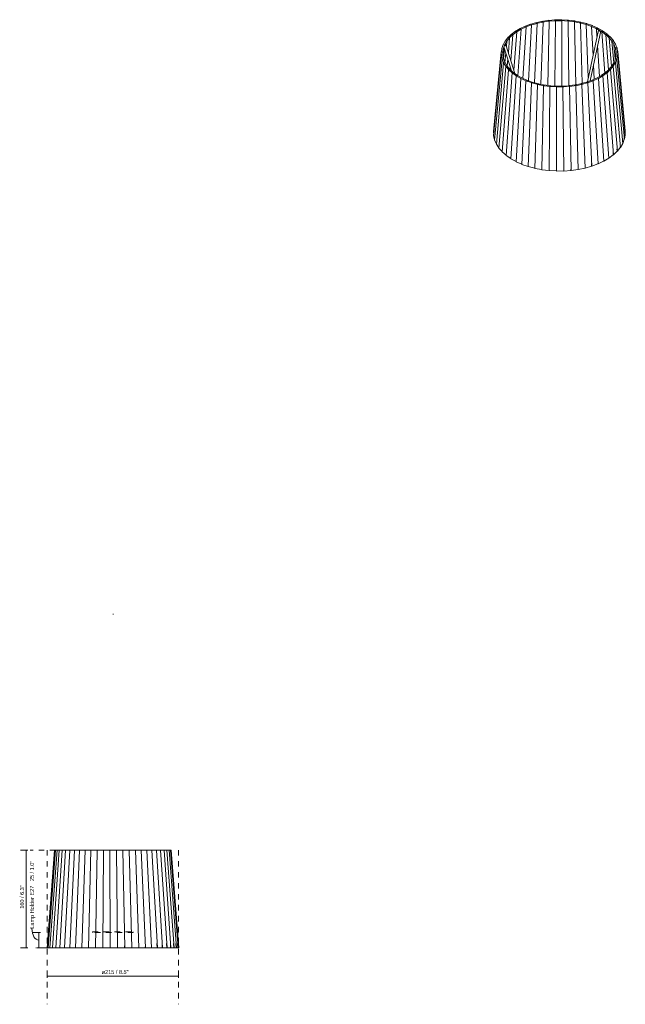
# Model space of a CAD drawing. Header units: millimetres. Extents: x -6744 to -5752, y -92 to 6717.
# Tile 1 of 2: x -6744 to -5752, y -92 to 1521. Entities that reach past the tile are written whole.
import ezdxf

# ---------------------------------------------------------------- set-up
doc = ezdxf.new("R2010")
doc.units = ezdxf.units.MM
doc.linetypes.add('Dash', pattern=[18, 9, -9])
doc.layers.add('A-ANNO-DIMS', color=7, linetype='Dash', lineweight=9, true_color=0xd2d2d2)
doc.layers.add('A-ANNO-DIMS-3', color=7, linetype='Continuous', lineweight=9)
doc.layers.add('E-LITE-EQPM', color=7, linetype='Continuous', lineweight=20)
doc.styles.add('Arial Narrow', font='ARIALN.TTF', dxfattribs={"height": 6.6})
doc.dimstyles.new('FARO_-_2_2mm_Arial_Narrow_mm_Inch_Left', dxfattribs={"dimscale": 304.8, "dimtxt": 6.754644, "dimasz": 0, "dimexe": 0.029528, "dimexo": 0.0625, "dimgap": 0.004921, "dimtad": 1, "dimdec": 0, "dimzin": 0, "dimdsep": 46, "dimtxsty": 'Arial Narrow', "dimblk1": 'NONE', "dimblk2": 'NONE', "dimsah": 1, "dimcen": 0.09, "dimadec": 0, "dimazin": 0, "dimtfac": 1, "dimtdec": 4, "dimtix": 1, "dimtmove": 0, "dimatfit": 3, "dimfxl": 0.009843, "dimfxlon": 1, "dimtvp": 1, "dimtolj": 1, "dimtzin": 0, "dimarcsym": 2})
doc.dimstyles.new('FARO_-_2_2mm_Arial_Narrow_mm_Inch_Left_1', dxfattribs={"dimscale": 304.8, "dimtxt": 6.754644, "dimasz": 0, "dimexe": 0.029528, "dimexo": 0.0625, "dimgap": 0.004921, "dimtad": 1, "dimdec": 0, "dimzin": 0, "dimdsep": 46, "dimtxsty": 'Arial Narrow', "dimblk1": 'NONE', "dimblk2": 'NONE', "dimsah": 1, "dimcen": 0.09, "dimadec": 0, "dimazin": 0, "dimtfac": 1, "dimtdec": 4, "dimtix": 1, "dimtmove": 1, "dimatfit": 3, "dimfxl": 0.009843, "dimfxlon": 1, "dimtvp": 1, "dimtolj": 1, "dimtzin": 0, "dimarcsym": 2})

# ---------------------------------------------------------------- blocks, each defined once
blk = doc.blocks.new('2P0615 - 2P0615 Beige ribbon textile shade-457133-Alzado_PDF')
at = {"layer": 'E-LITE-EQPM'}
for p, q in [((-6687.2, 160.5), (-6699.7, 0.5)), ((-6687.1, 160.5), (-6699.5, 0.5)), ((-6685.8, 160.5), (-6697.9, 0.5)), ((-6683.3, 160.5), (-6695, 0.5)), ((-6679.7, 160.5), (-6690.8, 0.5)), ((-6687.2, 160.5), (-6687.1, 160.5)), ((-6687.1, 160.5), (-6685.8, 160.5)), ((-6686.1, 160.5), (-6686.4, 160.5)), ((-6685.9, 160.5), (-6686.1, 160.5)), ((-6685.8, 160.5), (-6683.3, 160.5)), ((-6674.9, 160.5), (-6685.4, 0.5)), ((-6683.9, 160.5), (-6684.6, 160.5)), ((-6683.8, 160.5), (-6683.9, 160.5)), ((-6683.3, 160.5), (-6679.7, 160.5)), ((-6679.7, 160.5), (-6674.9, 160.5)), ((-6669.2, 160.5), (-6678.8, 0.5)), ((-6675.7, 160.5), (-6676, 160.5)), ((-6674.9, 160.5), (-6669.2, 160.5)), ((-6662.4, 160.5), (-6671.1, 0.5)), ((-6670.2, 160.5), (-6670.2, 160.5)), ((-6669.2, 160.5), (-6662.4, 160.5)), ((-6663.7, 160.5), (-6663.9, 160.5)), ((-6654.8, 160.5), (-6662.5, 0.5)), ((-6662.4, 160.5), (-6654.8, 160.5)), ((-6656.2, 160.5), (-6656.4, 160.5)), ((-6654.8, 160.5), (-6646.4, 160.5)), ((-6646.4, 160.5), (-6652.9, 0.5)), ((-6648, 160.5), (-6648.2, 160.5)), ((-6646.4, 160.5), (-6637.3, 160.5)), ((-6637.3, 160.5), (-6642.6, 0.5)), ((-6639.1, 160.5), (-6639.2, 160.5)), ((-6637.3, 160.5), (-6627.7, 160.5)), ((-6627.7, 160.5), (-6631.6, 0.5)), ((-6629.6, 160.5), (-6629.7, 160.5)), ((-6627.7, 160.5), (-6617.6, 160.5)), ((-6617.6, 160.5), (-6620.2, 0.5)), ((-6619.6, 160.5), (-6619.7, 160.5)), ((-6617.6, 160.5), (-6607.2, 160.5)), ((-6609.2, 160.5), (-6609.3, 160.5)), ((-6607.2, 160.5), (-6608.4, 0.5)), ((-6607.2, 160.5), (-6596.5, 160.5)), ((-6598.7, 160.5), (-6598.7, 160.5)), ((-6596.5, 160.5), (-6585.9, 160.5)), ((-6596.5, 160.5), (-6596.4, 0.5)), ((-6585.9, 160.5), (-6575.3, 160.5)), ((-6585.9, 160.5), (-6584.3, 0.5)), ((-6585.9, 160.5), (-6585.9, 160.5)), ((-6575.4, 160.5), (-6575.3, 160.5)), ((-6575.3, 160.5), (-6564.9, 160.5)), ((-6575.3, 160.5), (-6572.3, 0.5)), ((-6565, 160.5), (-6564.9, 160.5)), ((-6564.9, 160.5), (-6554.8, 160.5)), ((-6564.9, 160.5), (-6560.6, 0.5)), ((-6555, 160.5), (-6554.8, 160.5)), ((-6554.8, 160.5), (-6545.2, 160.5)), ((-6554.8, 160.5), (-6549.3, 0.5)), ((-6545.4, 160.5), (-6545.2, 160.5)), ((-6545.2, 160.5), (-6536.2, 160.5)), ((-6545.2, 160.5), (-6538.4, 0.5)), ((-6536.4, 160.5), (-6536.2, 160.5)), ((-6536.2, 160.5), (-6527.8, 160.5)), ((-6536.2, 160.5), (-6528.3, 0.5)), ((-6528.1, 160.5), (-6527.8, 160.5)), ((-6527.8, 160.5), (-6520.3, 160.5)), ((-6527.8, 160.5), (-6518.9, 0.5)), ((-6520.6, 160.5), (-6520.3, 160.5)), ((-6520.3, 160.5), (-6513.7, 160.5)), ((-6520.3, 160.5), (-6510.5, 0.5)), ((-6514, 160.5), (-6513.7, 160.5)), ((-6513.7, 160.5), (-6508, 160.5)), ((-6513.7, 160.5), (-6503, 0.5)), ((-6508.4, 160.5), (-6508, 160.5)), ((-6508, 160.5), (-6503.4, 160.5)), ((-6508, 160.5), (-6496.7, 0.5)), ((-6503.8, 160.5), (-6503.4, 160.5)), ((-6503.4, 160.5), (-6499.9, 160.5)), ((-6503.4, 160.5), (-6491.5, 0.5)), ((-6500.3, 160.5), (-6499.8, 160.5)), ((-6499.8, 160.5), (-6497.7, 160.5)), ((-6499.8, 160.5), (-6487.6, 0.5)), ((-6497.9, 160.5), (-6497.5, 160.5)), ((-6497.5, 160.5), (-6497.7, 160.5)), ((-6497.5, 160.5), (-6496.7, 160.5)), ((-6497.5, 160.5), (-6485, 0.5)), ((-6496.7, 160.5), (-6496.3, 160.5)), ((-6496.4, 160.5), (-6496.6, 160.5)), ((-6496.3, 160.5), (-6483.8, 0.5)), ((-6699.5, 0.5), (-6699.7, 0.5)), ((-6697.9, 0.5), (-6699.5, 0.5)), ((-6699.5, 0.5), (-6698.8, 0.5)), ((-6698.1, 0.4), (-6699.1, 0.5)), ((-6698.3, 0.4), (-6698.3, 0.4)), ((-6697.1, 0.3), (-6698.1, 0.4)), ((-6695, 0.5), (-6697.9, 0.5)), ((-6697.9, 0.5), (-6697.5, 0.5)), ((-6696.5, 0.4), (-6697.5, 0.5)), ((-6697.1, 0.3), (-6697.3, 0.3)), ((-6697.1, 0.3), (-6696.7, 0.3)), ((-6696.7, 0.3), (-6696.9, 0.3)), ((-6696.7, 0.3), (-6695.5, 0.3)), ((-6695.5, 0.3), (-6696.5, 0.4)), ((-6695.2, 0.3), (-6695.5, 0.3)), ((-6695.5, 0.3), (-6695.2, 0.3)), ((-6695.2, 0.3), (-6692.7, 0.3)), ((-6690.8, 0.5), (-6695, 0.5)), ((-6695, 0.5), (-6694.6, 0.5)), ((-6693.7, 0.4), (-6694.6, 0.5)), ((-6692.7, 0.3), (-6693.7, 0.4)), ((-6693.4, 0.3), (-6693.4, 0.3)), ((-6692.4, 0.3), (-6692.7, 0.3)), ((-6692.7, 0.3), (-6692.4, 0.3)), ((-6692.4, 0.3), (-6688.6, 0.3)), ((-6685.4, 0.5), (-6690.8, 0.5)), ((-6690.8, 0.5), (-6690.5, 0.5)), ((-6689.5, 0.4), (-6690.5, 0.5)), ((-6689.6, 0.4), (-6689.6, 0.4)), ((-6688.6, 0.3), (-6689.5, 0.4)), ((-6688.3, 0.3), (-6688.6, 0.3)), ((-6688.6, 0.3), (-6688.3, 0.3)), ((-6688.3, 0.3), (-6683.3, 0.3)), ((-6678.8, 0.5), (-6685.4, 0.5)), ((-6685.4, 0.5), (-6685.1, 0.5)), ((-6684.2, 0.4), (-6685.1, 0.5)), ((-6684.3, 0.4), (-6684.2, 0.4)), ((-6683.3, 0.3), (-6684.2, 0.4)), ((-6683.1, 0.3), (-6683.3, 0.3)), ((-6683.3, 0.3), (-6683.1, 0.3)), ((-6683.1, 0.3), (-6676.8, 0.3)), ((-6671.1, 0.5), (-6678.8, 0.5)), ((-6678.8, 0.5), (-6678.5, 0.5)), ((-6677.7, 0.4), (-6678.5, 0.5)), ((-6677.8, 0.4), (-6677.7, 0.4)), ((-6676.8, 0.3), (-6677.7, 0.4)), ((-6676.7, 0.3), (-6676.8, 0.3)), ((-6676.8, 0.3), (-6676.7, 0.3)), ((-6676.7, 0.3), (-6669.3, 0.3)), ((-6662.5, 0.5), (-6671.1, 0.5)), ((-6671.1, 0.5), (-6670.9, 0.5)), ((-6670.1, 0.4), (-6670.9, 0.5)), ((-6669.3, 0.3), (-6670.1, 0.4)), ((-6669.2, 0.3), (-6669.3, 0.3)), ((-6669.3, 0.3), (-6669.2, 0.3)), ((-6669.2, 0.3), (-6660.9, 0.3)), ((-6652.9, 0.5), (-6662.5, 0.5)), ((-6662.5, 0.5), (-6662.2, 0.5)), ((-6661.5, 0.4), (-6662.2, 0.5)), ((-6660.9, 0.3), (-6661.5, 0.4)), ((-6660.8, 0.3), (-6660.9, 0.3)), ((-6660.9, 0.3), (-6660.8, 0.3)), ((-6660.8, 0.3), (-6651.5, 0.3)), ((-6642.6, 0.5), (-6652.9, 0.5)), ((-6652.9, 0.5), (-6652.7, 0.5)), ((-6652.1, 0.4), (-6652.7, 0.5)), ((-6651.5, 0.3), (-6652.1, 0.4)), ((-6651.5, 0.3), (-6651.5, 0.3)), ((-6651.5, 0.3), (-6651.5, 0.3)), ((-6651.5, 0.3), (-6641.4, 0.3)), ((-6631.6, 0.5), (-6642.6, 0.5)), ((-6642.6, 0.5), (-6642.3, 0.5)), ((-6641.9, 0.4), (-6642.5, 0.5)), ((-6641.4, 0.3), (-6641.9, 0.4)), ((-6641.4, 0.3), (-6630.8, 0.3)), ((-6620.2, 0.5), (-6631.6, 0.5)), ((-6631.6, 0.5), (-6631.4, 0.5)), ((-6631.1, 0.4), (-6631.5, 0.5)), ((-6630.7, 0.3), (-6631.1, 0.4)), ((-6630.8, 0.3), (-6619.6, 0.3)), ((-6608.4, 0.5), (-6620.2, 0.5)), ((-6620.2, 0.5), (-6620.1, 0.5)), ((-6619.8, 0.4), (-6620.1, 0.5)), ((-6619.5, 0.3), (-6619.8, 0.4)), ((-6619.8, 0.4), (-6619.6, 0.3)), ((-6619.6, 0.3), (-6619.5, 0.3)), ((-6619.6, 0.3), (-6608.1, 0.3)), ((-6608.2, 0.4), (-6608.4, 0.5)), ((-6596.4, 0.5), (-6608.4, 0.5)), ((-6608.4, 0.5), (-6608.3, 0.4)), ((-6608.3, 0.4), (-6608.1, 0.3)), ((-6608, 0.3), (-6608.2, 0.4)), ((-6608.1, 0.3), (-6596.4, 0.3)), ((-6596.3, 0.4), (-6596.4, 0.5)), ((-6584.4, 0.5), (-6596.4, 0.5)), ((-6596.4, 0.5), (-6596.4, 0.4)), ((-6596.4, 0.4), (-6596.4, 0.3)), ((-6596.4, 0.3), (-6596.2, 0.3)), ((-6596.4, 0.3), (-6584.7, 0.3)), ((-6596.2, 0.3), (-6596.3, 0.4)), ((-6584.5, 0.4), (-6584.7, 0.3)), ((-6584.6, 0.3), (-6584.4, 0.3)), ((-6584.3, 0.5), (-6584.5, 0.4)), ((-6584.4, 0.5), (-6584.4, 3.6)), ((-6584.4, 0.4), (-6584.4, 0.5)), ((-6584.4, 0.3), (-6584.4, 0.4)), ((-6584.4, 0.3), (-6573, 0.3)), ((-6572.5, 0.5), (-6584.3, 0.5)), ((-6574, 0.3), (-6574, 0.3)), ((-6572.7, 0.4), (-6573, 0.3)), ((-6572.9, 0.3), (-6572.7, 0.3)), ((-6572.3, 0.5), (-6572.7, 0.4)), ((-6572.7, 0.3), (-6572.7, 0.4)), ((-6572.7, 0.3), (-6561.6, 0.3)), ((-6572.5, 0.5), (-6572.5, 3.6)), ((-6560.8, 0.5), (-6572.3, 0.5)), ((-6562.5, 0.3), (-6562.6, 0.3)), ((-6561.1, 0.4), (-6561.6, 0.3)), ((-6561.4, 0.3), (-6561.2, 0.3)), ((-6561.2, 0.3), (-6561.1, 0.4)), ((-6561.2, 0.3), (-6550.5, 0.3)), ((-6560.6, 0.5), (-6561.1, 0.4)), ((-6560.8, 0.5), (-6560.8, 1.8)), ((-6560.8, 0.5), (-6560.8, 0.5)), ((-6549.5, 0.5), (-6560.6, 0.5)), ((-6551.3, 0.3), (-6551.5, 0.3)), ((-6549.9, 0.4), (-6550.5, 0.3)), ((-6550.3, 0.3), (-6550.1, 0.3)), ((-6550.1, 0.3), (-6539.9, 0.3)), ((-6549.3, 0.5), (-6549.9, 0.4)), ((-6549.5, 0.5), (-6549.5, 1.8)), ((-6549.5, 0.5), (-6549.5, 0.5)), ((-6538.7, 0.5), (-6549.3, 0.5)), ((-6540.7, 0.3), (-6540.9, 0.3)), ((-6539.2, 0.4), (-6539.9, 0.3)), ((-6539.7, 0.3), (-6539.6, 0.3)), ((-6539.6, 0.3), (-6530, 0.3)), ((-6538.4, 0.5), (-6539.2, 0.4)), ((-6538.7, 0.5), (-6538.7, 1.8)), ((-6528.6, 0.5), (-6538.4, 0.5)), ((-6530.7, 0.3), (-6530.9, 0.3)), ((-6529.2, 0.4), (-6530, 0.3)), ((-6529.8, 0.3), (-6529.6, 0.3)), ((-6529.6, 0.3), (-6520.9, 0.3)), ((-6528.3, 0.5), (-6529.2, 0.4)), ((-6528.6, 0.5), (-6528.6, 2.1)), ((-6528.6, 0.5), (-6528.6, 0.5)), ((-6519.2, 0.5), (-6528.3, 0.5)), ((-6521.5, 0.3), (-6521.7, 0.3)), ((-6519.9, 0.4), (-6520.9, 0.3)), ((-6520.9, 0.3), (-6520.9, 0.3)), ((-6520.6, 0.3), (-6520.5, 0.3)), ((-6520.5, 0.3), (-6512.7, 0.3)), ((-6518.9, 0.5), (-6519.9, 0.4)), ((-6519.9, 0.4), (-6519.8, 0.4)), ((-6519.2, 0.5), (-6519.6, 7.3)), ((-6510.8, 0.5), (-6518.9, 0.5)), ((-6513.1, 0.3), (-6513.4, 0.3)), ((-6511.6, 0.4), (-6512.7, 0.3)), ((-6512.7, 0.3), (-6512.7, 0.3)), ((-6512.4, 0.3), (-6512.2, 0.3)), ((-6512.2, 0.3), (-6505.4, 0.3)), ((-6510.5, 0.5), (-6511.6, 0.4)), ((-6510.8, 0.5), (-6511.2, 7.3)), ((-6503.4, 0.5), (-6510.5, 0.5)), ((-6505.7, 0.3), (-6506, 0.3)), ((-6504.2, 0.4), (-6505.4, 0.3)), ((-6505.1, 0.3), (-6504.9, 0.3)), ((-6504.9, 0.3), (-6499.2, 0.3)), ((-6503, 0.5), (-6504.2, 0.4)), ((-6504.2, 0.4), (-6504.1, 0.4)), ((-6503.4, 0.5), (-6503.8, 7.3)), ((-6497.1, 0.5), (-6503, 0.5)), ((-6499.4, 0.3), (-6499.7, 0.3)), ((-6498, 0.4), (-6499.2, 0.3)), ((-6499.2, 0.3), (-6499.1, 0.3)), ((-6498.9, 0.3), (-6498.8, 0.3)), ((-6498.8, 0.3), (-6494.2, 0.3)), ((-6496.7, 0.5), (-6498, 0.4)), ((-6497.9, 0.4), (-6497.9, 0.4)), ((-6497.1, 0.5), (-6497.5, 7.3)), ((-6491.9, 0.5), (-6496.7, 0.5)), ((-6494.2, 0.3), (-6494.6, 0.3)), ((-6492.9, 0.4), (-6494.2, 0.3)), ((-6493.8, 0.3), (-6493.7, 0.3)), ((-6493.7, 0.3), (-6490.4, 0.3)), ((-6491.5, 0.5), (-6492.9, 0.4)), ((-6491.9, 0.5), (-6492.4, 7.3)), ((-6488, 0.5), (-6491.5, 0.5)), ((-6490.4, 0.3), (-6490.7, 0.3)), ((-6489, 0.4), (-6490.4, 0.3)), ((-6489.9, 0.3), (-6487.8, 0.3)), ((-6487.6, 0.5), (-6489, 0.4)), ((-6488, 0.5), (-6488.5, 7.3)), ((-6487.8, 0.3), (-6488, 0.3)), ((-6486.4, 0.4), (-6487.8, 0.3)), ((-6485.4, 0.5), (-6487.6, 0.5)), ((-6487.4, 0.3), (-6487.4, 0.3)), ((-6487.4, 0.3), (-6486.2, 0.3)), ((-6485.2, 0.4), (-6486.6, 0.3)), ((-6486.6, 0.3), (-6486.6, 0.3)), ((-6485, 0.5), (-6486.4, 0.4)), ((-6485.4, 0.5), (-6486, 7.3)), ((-6483.8, 0.5), (-6485.2, 0.4)), ((-6484.2, 0.5), (-6485, 0.5)), ((-6484.2, 0.5), (-6484.7, 7.3)), ((-6484.4, 0.5), (-6484.2, 0.5))]:
    blk.add_line(p, q, dxfattribs=at)
at = {"layer": 'E-LITE-EQPM', "flags": 128}
for points in [[(-6498.6, 160.4), (-6498.5, 160.4), (-6498.1, 160.4), (-6497.8, 160.4), (-6497.6, 160.4), (-6497.6, 160.4)], [(-6697.2, 0.5), (-6697.6, 0.5), (-6697.9, 0.5), (-6698.1, 0.5), (-6698.1, 0.5)], [(-6485.3, 0.5), (-6485.4, 0.5), (-6485.6, 0.5), (-6486.1, 0.5), (-6486.2, 0.5)]]:
    blk.add_lwpolyline(points, dxfattribs=at)
blk = doc.blocks.new('2P0615 - 2P0615 Beige ribbon textile shade-457133-00 Isometrico PDF')
at = {"layer": 'E-LITE-EQPM', "color": 251, "lineweight": 9, "true_color": 0x636466}
for p, q in [((-7047, 1517.1), (-7057.6, 1513.7)), ((-7037, 1519.2), (-7048.1, 1516.5)), ((-7047.4, 1515.3), (-7036, 1517.5)), ((-7036, 1517.5), (-7039.6, 1415.6)), ((-7026.6, 1520.6), (-7038.2, 1518.7)), ((-7037.7, 1517.5), (-7025.9, 1518.9)), ((-7036, 1517.5), (-7036.1, 1517.6)), ((-7025.9, 1518.9), (-7028.5, 1413.8)), ((-7016, 1521.4), (-7027.9, 1520.2)), ((-7027.6, 1519), (-7015.7, 1519.6)), ((-7025.9, 1518.9), (-7026, 1519.1)), ((-7005.4, 1521.5), (-7017.3, 1521.1)), ((-7017.3, 1519.8), (-7005.3, 1519.7)), ((-7015.7, 1519.6), (-7017.1, 1412.8)), ((-7015.7, 1519.6), (-7015.7, 1519.8)), ((-7006.9, 1520), (-6995, 1519.1)), ((-6994.7, 1520.9), (-7006.7, 1521.3)), ((-7005.3, 1519.7), (-7005.5, 1412.6)), ((-7005.3, 1519.7), (-7005.3, 1519.9)), ((-6996.5, 1519.5), (-6984.8, 1517.9)), ((-6984.3, 1519.6), (-6996.1, 1520.8)), ((-6995, 1519.1), (-6995, 1519.3)), ((-6995, 1519.1), (-6994, 1413.2)), ((-6994.7, 1520.9), (-6994.7, 1520.6)), ((-6986.3, 1518.3), (-6975, 1516)), ((-6974.1, 1517.7), (-6985.7, 1519.6)), ((-6984.8, 1517.9), (-6984.8, 1518)), ((-6984.8, 1517.9), (-6982.7, 1414.9)), ((-6984.3, 1519.6), (-6984.3, 1519.3)), ((-6964.5, 1515.1), (-6975.5, 1517.7)), ((-6974.1, 1517.7), (-6974.1, 1517.4)), ((-7081.3, 1502.7), (-7088.3, 1497)), ((-7086.7, 1496.2), (-7079.1, 1501.5)), ((-7079.1, 1501.5), (-7084, 1438.8)), ((-7073.8, 1507.1), (-7081.9, 1501.9)), ((-7080.4, 1501), (-7071.8, 1505.8)), ((-7079.1, 1501.5), (-7079.3, 1501.6)), ((-7071.8, 1505.8), (-7077.3, 1429.7)), ((-7065.6, 1511), (-7074.5, 1506.4)), ((-7073.3, 1505.3), (-7063.8, 1509.6)), ((-7071.8, 1505.8), (-7072, 1505.9)), ((-7063.8, 1509.6), (-7069.2, 1425.3)), ((-7056.6, 1514.3), (-7066.4, 1510.3)), ((-7065.3, 1509.2), (-7055.1, 1512.8)), ((-7063.8, 1509.6), (-7063.9, 1509.7)), ((-7055.1, 1512.8), (-7060.1, 1421.4)), ((-7056.7, 1512.6), (-7045.8, 1515.4)), ((-7055.1, 1512.8), (-7055.2, 1512.9)), ((-7045.8, 1515.4), (-7050.2, 1418.1)), ((-7045.8, 1515.4), (-7045.9, 1515.6)), ((-6976.4, 1516.5), (-6965.6, 1513.4)), ((-6975, 1516), (-6974.9, 1516.1)), ((-6975, 1516), (-6971.9, 1417.2)), ((-6966.9, 1514.1), (-6956.7, 1510.3)), ((-6955.3, 1511.9), (-6965.8, 1515.2)), ((-6965.6, 1513.4), (-6965.5, 1513.6)), ((-6965.6, 1513.4), (-6962, 1426.8)), ((-6964.5, 1515.1), (-6964.4, 1514.8)), ((-6945.6, 1504.2), (-6963.5, 1419.6)), ((-6959.1, 1421.1), (-6941.7, 1503.4)), ((-6957.9, 1511.1), (-6948.5, 1506.7)), ((-6946.9, 1508.1), (-6956.7, 1512.1)), ((-6956.7, 1510.3), (-6956.6, 1510.5)), ((-6956.7, 1510.3), (-6954.3, 1463)), ((-6955.3, 1511.9), (-6955.3, 1511.6)), ((-6949.5, 1507.5), (-6941.1, 1502.5)), ((-6948.5, 1506.7), (-6948.4, 1506.8)), ((-6948.5, 1506.7), (-6947.8, 1493.9)), ((-6939.2, 1503.9), (-6948.1, 1508.4)), ((-6947.8, 1506.6), (-6939.6, 1501.5)), ((-6946.9, 1508.1), (-6946.8, 1507.8)), ((-6937.6, 1502.9), (-6946.4, 1507.6)), ((-6940.4, 1502.4), (-6933.2, 1496.8)), ((-6939.6, 1501.5), (-6939.4, 1501.7)), ((-6939.6, 1501.5), (-6934.8, 1434.1)), ((-6939.2, 1503.9), (-6939.2, 1503.7)), ((-6931, 1498), (-6938.8, 1503.3)), ((-6937.6, 1502.9), (-6937.6, 1502.4)), ((-7098, 1487), (-7101.4, 1480.3)), ((-7099.5, 1479.8), (-7095.3, 1486.3)), ((-7093.4, 1492.6), (-7098.1, 1486.1)), ((-7096.3, 1485.5), (-7090.9, 1491.7)), ((-7095.3, 1486.3), (-7096.1, 1477.5)), ((-7095.3, 1486.3), (-7095.6, 1486.3)), ((-7087.9, 1497.8), (-7093.7, 1491.7)), ((-7090.9, 1491.7), (-7093, 1467.6)), ((-7092, 1491), (-7085.5, 1496.8)), ((-7090.9, 1491.7), (-7091.1, 1491.8)), ((-7085.5, 1496.8), (-7089, 1454.7)), ((-7085.5, 1496.8), (-7085.7, 1496.9)), ((-6933.8, 1497.7), (-6927.7, 1491.7)), ((-6933.2, 1496.8), (-6933, 1496.9)), ((-6933.2, 1496.8), (-6928.7, 1439.4)), ((-6925.4, 1492.8), (-6932.1, 1498.5)), ((-6931, 1498), (-6931, 1497.5)), ((-6928.2, 1492.7), (-6923.3, 1486.3)), ((-6927.7, 1491.7), (-6927.5, 1491.8)), ((-6927.7, 1491.7), (-6923.8, 1445)), ((-6920.8, 1487.2), (-6926.4, 1493.3)), ((-6925.4, 1492.8), (-6925.3, 1492.2)), ((-6923.6, 1487.3), (-6920, 1480.7)), ((-6923.3, 1486.3), (-6923.1, 1486.4)), ((-6923.3, 1486.3), (-6920.2, 1450.8)), ((-6917.3, 1481.4), (-6921.7, 1487.8)), ((-6920.8, 1487.2), (-6920.7, 1486.4)), ((-7104.8, 1469), (-7117.3, 1338.2)), ((-7104.8, 1469), (-7104.2, 1462)), ((-7103.7, 1475.1), (-7104.4, 1468.2)), ((-7101.4, 1481.1), (-7103.5, 1474.3)), ((-7102.5, 1467.9), (-7100.9, 1474.8)), ((-7102, 1468.8), (-7102.2, 1468.8)), ((-7102.2, 1461.9), (-7102, 1468.8)), ((-7100.9, 1474.8), (-7102, 1462.8)), ((-7101.5, 1473.9), (-7098.7, 1480.6)), ((-7100.9, 1474.8), (-7101.2, 1474.8)), ((-7099.3, 1474.2), (-7100.9, 1456.9)), ((-7100.2, 1477.1), (-7087.8, 1437.7)), ((-7098.7, 1480.6), (-7098.9, 1480.7)), ((-7098.7, 1480.6), (-7098.7, 1480.3)), ((-7098.4, 1480.9), (-7098.6, 1480.9)), ((-7082.2, 1433.1), (-7097, 1480.4)), ((-6946.9, 1479), (-6943.8, 1428.3)), ((-6920, 1481.6), (-6917.7, 1474.8)), ((-6920, 1480.7), (-6919.7, 1480.7)), ((-6920, 1480.7), (-6917.8, 1457.3)), ((-6915, 1475.4), (-6918.1, 1482)), ((-6917.7, 1474.8), (-6917.5, 1474.9)), ((-6917.7, 1474.8), (-6916.6, 1463.5)), ((-6917.6, 1475.8), (-6916.6, 1468.9)), ((-6917.3, 1481.4), (-6917.2, 1480.1)), ((-6916.3, 1469.8), (-6916.7, 1462.9)), ((-6916.6, 1468.9), (-6916.5, 1467.2)), ((-6913.8, 1469.2), (-6915.6, 1476.1)), ((-6915, 1475.4), (-6914.7, 1472.7)), ((-6913.9, 1463.1), (-6914.3, 1470)), ((-6914.3, 1469.2), (-6913.8, 1469.2)), ((-6913.8, 1469.2), (-6901.4, 1339.4)), ((-7104.7, 1462.8), (-7117.1, 1331.3)), ((-7103.4, 1456.7), (-7115.6, 1324.3)), ((-7104.7, 1462.8), (-7102.8, 1455.9)), ((-7104.3, 1462.8), (-7104.7, 1462.8)), ((-7103.4, 1456.7), (-7100.2, 1450)), ((-7100.8, 1456), (-7101.9, 1462.8)), ((-7098.2, 1450.1), (-7100.7, 1456.9)), ((-7097.1, 1467.2), (-7098.6, 1451)), ((-7094, 1457.2), (-7095, 1445.4)), ((-6917.2, 1457.8), (-6920.2, 1451.1)), ((-6916.2, 1463.8), (-6917.9, 1456.9)), ((-6917.9, 1456.9), (-6917.8, 1456.5)), ((-6917.5, 1450.9), (-6915.3, 1457.7)), ((-6916.7, 1462.9), (-6916.6, 1462.1)), ((-6915.5, 1456.9), (-6915.1, 1456.9)), ((-6915.1, 1456.9), (-6914.2, 1463.8)), ((-6915.1, 1456.9), (-6902.7, 1325.5)), ((-6914.3, 1463), (-6913.9, 1463.1)), ((-6913.9, 1463.1), (-6901.4, 1332.4)), ((-7101, 1450.7), (-7112.7, 1317.6)), ((-7097.4, 1444.9), (-7108.5, 1311)), ((-7092.7, 1439.4), (-7103.2, 1304.8)), ((-7100.6, 1450.8), (-7101, 1450.7)), ((-7101, 1450.7), (-7096.5, 1444.2)), ((-7094.6, 1444.5), (-7098.3, 1451.1)), ((-7097, 1445), (-7097.4, 1444.9)), ((-7097.4, 1444.9), (-7091.7, 1438.8)), ((-7089.9, 1439.2), (-7094.9, 1445.4)), ((-7092.3, 1439.5), (-7092.7, 1439.4)), ((-7092.7, 1439.4), (-7085.8, 1433.6)), ((-7089.9, 1444.3), (-7090.3, 1440)), ((-7090.3, 1440), (-7090.3, 1440)), ((-7084.1, 1434.1), (-7090.3, 1440)), ((-6953.5, 1447.6), (-6952.3, 1423.9)), ((-6928, 1440), (-6933.8, 1435)), ((-6931.4, 1434.4), (-6925.4, 1440.3)), ((-6922.7, 1446.3), (-6928.3, 1440.1)), ((-6928.3, 1440.1), (-6928.2, 1439.9)), ((-6927.1, 1440.8), (-6928, 1440)), ((-6926.1, 1439.7), (-6925.7, 1439.6)), ((-6925.7, 1439.6), (-6920.9, 1445.9)), ((-6925.7, 1439.6), (-6914.4, 1305.8)), ((-6919.4, 1452), (-6923.7, 1445.5)), ((-6923.7, 1445.5), (-6923.7, 1445.2)), ((-6921.5, 1445.2), (-6921.1, 1445.1)), ((-6921.1, 1445.1), (-6917.5, 1451.7)), ((-6921.1, 1445.1), (-6909.3, 1312.1)), ((-6920.2, 1451.1), (-6920.2, 1450.8)), ((-6917.9, 1451), (-6917.5, 1450.9)), ((-6917.5, 1451.7), (-6917.5, 1451.7)), ((-6917.5, 1450.9), (-6905.3, 1318.7)), ((-7086.9, 1434.2), (-7096.6, 1298.9)), ((-7080.2, 1429.4), (-7089, 1293.6)), ((-7086.6, 1434.3), (-7086.9, 1434.2)), ((-7086.9, 1434.2), (-7079, 1428.9)), ((-7077.5, 1429.5), (-7084.8, 1435)), ((-7072.6, 1425), (-7080.3, 1288.7)), ((-7079.9, 1429.5), (-7080.2, 1429.4)), ((-7080.2, 1429.4), (-7071.4, 1424.7)), ((-7070, 1425.4), (-7078.3, 1430.3)), ((-7072.4, 1425.2), (-7072.6, 1425)), ((-7072.6, 1425), (-7062.9, 1420.9)), ((-7061.7, 1421.7), (-7070.9, 1426.1)), ((-7064.3, 1421.2), (-7070.8, 1284.4)), ((-7064.1, 1421.4), (-7064.3, 1421.2)), ((-7064.3, 1421.2), (-7053.8, 1417.8)), ((-7052.8, 1418.6), (-7062.8, 1422.4)), ((-6954.2, 1422.8), (-6964.5, 1419.2)), ((-6963, 1418.1), (-6953.1, 1422)), ((-6946.2, 1426.6), (-6955.8, 1422.4)), ((-6955.8, 1422.4), (-6955.7, 1422.3)), ((-6954.3, 1421.5), (-6954, 1421.3)), ((-6954, 1421.3), (-6944.9, 1425.9)), ((-6954, 1421.3), (-6946.1, 1285.1)), ((-6938.9, 1430.9), (-6947.6, 1426.1)), ((-6947.6, 1426.1), (-6947.6, 1426)), ((-6946, 1425.3), (-6945.6, 1425.2)), ((-6945.6, 1425.2), (-6937.5, 1430.3)), ((-6945.6, 1425.2), (-6936.8, 1289.5)), ((-6932.5, 1435.7), (-6940.3, 1430.4)), ((-6940.3, 1430.4), (-6940.3, 1430.2)), ((-6938.4, 1429.7), (-6938.1, 1429.5)), ((-6938.1, 1429.5), (-6931, 1435.1)), ((-6938.1, 1429.5), (-6928.3, 1294.4)), ((-6933.8, 1435), (-6933.8, 1434.8)), ((-6931.8, 1434.5), (-6931.4, 1434.4)), ((-6931.4, 1434.4), (-6920.8, 1299.9)), ((-7055.2, 1417.9), (-7060.5, 1280.8)), ((-7055, 1418.1), (-7055.2, 1417.9)), ((-7055.2, 1417.9), (-7044.1, 1415.2)), ((-7043.3, 1416.1), (-7054, 1419.2)), ((-7045.5, 1415.3), (-7049.6, 1277.8)), ((-7045.4, 1415.5), (-7045.5, 1415.3)), ((-7045.5, 1415.3), (-7034.1, 1413.3)), ((-7033.4, 1414.2), (-7044.7, 1416.6)), ((-7035.5, 1413.3), (-7038.1, 1275.6)), ((-7035.4, 1413.5), (-7035.5, 1413.3)), ((-7035.5, 1413.3), (-7023.6, 1412)), ((-7023.2, 1413), (-7034.9, 1414.7)), ((-7025, 1411.9), (-7026.3, 1274.1)), ((-7025, 1412.1), (-7025, 1411.9)), ((-7025, 1411.9), (-7013.1, 1411.4)), ((-7012.9, 1412.4), (-7024.8, 1413.3)), ((-7002.4, 1412.5), (-7014.5, 1412.7)), ((-7014.4, 1411.2), (-7002.4, 1411.5)), ((-7014.4, 1411.5), (-7014.4, 1411.2)), ((-7014.4, 1411.2), (-7014.3, 1273.4)), ((-6992.1, 1413.3), (-7004.1, 1412.7)), ((-7004.1, 1412.7), (-7004.1, 1412.6)), ((-7003.8, 1411.5), (-7003.7, 1411.3)), ((-7003.7, 1411.3), (-6991.9, 1412.3)), ((-7003.7, 1411.3), (-7002.2, 1273.5)), ((-6982, 1414.8), (-6993.8, 1413.4)), ((-6993.8, 1413.4), (-6993.8, 1413.2)), ((-6993.2, 1412.2), (-6993.1, 1412)), ((-6993.1, 1412), (-6981.6, 1413.8)), ((-6993.1, 1412), (-6990.3, 1274.3)), ((-6972.2, 1416.8), (-6983.7, 1414.7)), ((-6983.7, 1414.7), (-6983.7, 1414.6)), ((-6982.9, 1413.6), (-6982.7, 1413.3)), ((-6982.7, 1413.3), (-6971.6, 1415.9)), ((-6982.7, 1413.3), (-6978.5, 1275.9)), ((-6962.9, 1419.5), (-6973.9, 1416.7)), ((-6973.9, 1416.7), (-6973.9, 1416.5)), ((-6973.3, 1416), (-6972.9, 1415.6)), ((-6972.8, 1415.6), (-6972.7, 1415.4)), ((-6972.7, 1415.4), (-6962.1, 1418.6)), ((-6972.7, 1415.4), (-6967.2, 1278.3)), ((-6964.5, 1419.2), (-6964.5, 1419.1)), ((-6963.3, 1418.2), (-6963, 1418.1)), ((-6963, 1418.1), (-6956.3, 1281.3)), ((-6901.8, 1339.3), (-6902.1, 1342)), ((-7116.9, 1333.5), (-7117.3, 1338.2)), ((-7115.5, 1325.4), (-7117.1, 1331.3)), ((-7116.6, 1336.5), (-7116.5, 1339)), ((-7112.6, 1318.3), (-7115.6, 1324.3)), ((-6903.1, 1325.5), (-6905.3, 1318.7)), ((-6903.1, 1325.5), (-6903.3, 1327.9)), ((-6902.7, 1325.5), (-6903.1, 1325.5)), ((-6901.8, 1332.4), (-6902.7, 1325.5)), ((-6901.8, 1332.4), (-6902.2, 1337.3)), ((-6902, 1336.5), (-6902, 1337.1)), ((-6901.4, 1339.4), (-6901.8, 1339.4)), ((-6901.8, 1339.3), (-6901.4, 1332.4)), ((-6901.4, 1332.4), (-6901.8, 1332.4)), ((-7108.5, 1311.6), (-7112.7, 1317.6)), ((-7103.1, 1305.2), (-7108.5, 1311)), ((-6914.8, 1305.9), (-6915.1, 1309.3)), ((-6909.6, 1312.2), (-6914.4, 1305.8)), ((-6909.6, 1312.2), (-6909.8, 1313.9)), ((-6909.3, 1312.1), (-6909.6, 1312.2)), ((-6905.7, 1318.7), (-6909.3, 1312.1)), ((-6905.7, 1318.7), (-6906.1, 1323.3)), ((-6905.3, 1318.7), (-6905.7, 1318.7)), ((-7096.6, 1299.3), (-7103.2, 1304.8)), ((-7088.9, 1293.9), (-7096.6, 1298.9)), ((-7080.3, 1289), (-7089, 1293.6)), ((-6928.6, 1294.5), (-6936.8, 1289.5)), ((-6928.6, 1294.5), (-6928.7, 1295.2)), ((-6928.3, 1294.4), (-6928.6, 1294.6)), ((-6921.2, 1300), (-6928.3, 1294.4)), ((-6921.2, 1300), (-6921.5, 1304.6)), ((-6920.8, 1299.9), (-6921.1, 1300)), ((-6914.8, 1305.9), (-6920.8, 1299.9)), ((-6914.4, 1305.8), (-6914.8, 1305.9)), ((-7070.8, 1284.7), (-7080.3, 1288.7)), ((-7060.5, 1281), (-7070.8, 1284.4)), ((-7049.5, 1278), (-7060.5, 1280.8)), ((-7038.1, 1275.8), (-7049.6, 1277.8)), ((-7026.3, 1274.3), (-7038.1, 1275.6)), ((-7002.3, 1273.7), (-7002.3, 1276.6)), ((-6990.4, 1274.5), (-6990.4, 1276.6)), ((-6978.7, 1276.1), (-6990.3, 1274.3)), ((-6978.7, 1276.1), (-6978.7, 1278.7)), ((-6978.5, 1275.9), (-6978.6, 1276.1)), ((-6967.4, 1278.4), (-6978.5, 1275.9)), ((-6967.4, 1278.4), (-6967.4, 1281.1)), ((-6967.2, 1278.3), (-6967.3, 1278.5)), ((-6956.6, 1281.5), (-6967.2, 1278.3)), ((-6956.6, 1281.5), (-6956.7, 1285.9)), ((-6956.3, 1281.3), (-6956.5, 1281.5)), ((-6946.4, 1285.2), (-6956.3, 1281.3)), ((-6946.4, 1285.2), (-6946.4, 1285.9)), ((-6946.1, 1285.1), (-6946.4, 1285.2)), ((-6937.1, 1289.6), (-6946.1, 1285.1)), ((-6936.8, 1289.5), (-6937, 1289.6)), ((-7014.3, 1273.6), (-7026.3, 1274.1)), ((-7014.3, 1273.7), (-7014.3, 1273.6)), ((-7002.3, 1273.7), (-7014.3, 1273.4)), ((-7014.3, 1273.4), (-7014.3, 1273.6)), ((-7002.2, 1273.5), (-7002.3, 1273.7)), ((-6990.4, 1274.5), (-7002.2, 1273.5)), ((-6990.3, 1274.3), (-6990.3, 1274.5))]:
    blk.add_line(p, q, dxfattribs=at)
for points in [[(-6945.1, 1504.6, 0), (-6945.4, 1504.5, 0), (-6945.6, 1504.3, 0), (-6945.6, 1504.1, 0), (-6945.5, 1503.9, 0), (-6945.3, 1503.7, 0), (-6945, 1503.5, 0), (-6944.6, 1503.3, 0), (-6944.1, 1503.1, 0), (-6943.6, 1503, 0), (-6943.1, 1502.9, 0), (-6942.6, 1502.9, 0), (-6942.3, 1503, 0)], [(-7099.4, 1478.7, 0), (-7099, 1478.7, 0), (-7098.5, 1478.9, 0), (-7098, 1479.1, 0), (-7097.6, 1479.3, 0), (-7097.3, 1479.6, 0), (-7097.1, 1479.9, 0), (-7097, 1480.2, 0), (-7097.1, 1480.5, 0), (-7097.3, 1480.7, 0), (-7097.6, 1480.8, 0), (-7098, 1480.9, 0), (-7098.4, 1480.9, 0)]]:
    blk.add_polyline3d(points, dxfattribs=at)
blk = doc.blocks.new('DIMBLOCK1-Alzado_PDF')
at = {"layer": 'A-ANNO-DIMS-3', "color": 251, "true_color": 0x5b5b5b, "transparency": 16777216}
for p, q in [((-6699.2, -46.4), (-6699.2, -37.1)), ((-6699.2, -46.1), (-6484.2, -46.1)), ((-6699.2, -46.1), (-6699.2, -49.1)), ((-6484.2, -46.4), (-6484.2, -37.1)), ((-6484.2, -46.1), (-6484.2, -49.1))]:
    blk.add_line(p, q, dxfattribs=at)
at = {"layer": 'A-ANNO-DIMS-3', "color": 0, "transparency": 16777216, "insert": (-6610.1, -36.1), "char_height": 6.6, "width": 44.13, "attachment_point": 1, "line_spacing_factor": 0.974696, "style": 'Arial Narrow'}
blk.add_mtext('ø215 / 8.5"', dxfattribs=at)
blk = doc.blocks.new('_None')
blk = doc.blocks.new('DIMBLOCK2-Alzado_PDF')
at = {"layer": 'A-ANNO-DIMS-3', "color": 251, "true_color": 0x5b5b5b, "transparency": 16777216}
for p, q in [((-6730.9, 160.5), (-6742.9, 160.5)), ((-6733.9, 160.5), (-6733.9, 0.5)), ((-6733.9, 160.5), (-6730.9, 160.5)), ((-6730.9, 0.5), (-6742.9, 0.5)), ((-6733.9, 0.5), (-6730.9, 0.5))]:
    blk.add_line(p, q, dxfattribs=at)
at = {"layer": 'A-ANNO-DIMS-3', "color": 0, "transparency": 16777216, "insert": (-6743.9, 64.4), "char_height": 6.6, "width": 38.598, "attachment_point": 1, "rotation": 90, "line_spacing_factor": 0.974696, "style": 'Arial Narrow'}
blk.add_mtext('160 / 6.3"', dxfattribs=at)
blk = doc.blocks.new('DIMBLOCK3-Alzado_PDF')
at = {"layer": 'A-ANNO-DIMS-3', "color": 251, "true_color": 0x5b5b5b, "transparency": 16777216}
for p, q in [((-6710.1, 25.5), (-6722.1, 25.5)), ((-6713.1, 25.5), (-6713.1, 0.5)), ((-6713.1, 25.5), (-6710.1, 25.5)), ((-6713.1, 0.5), (-6716.1, 0.5)), ((-6713.5, 0.5), (-6704.1, 0.5))]:
    blk.add_line(p, q, dxfattribs=at)
blk.add_ellipse((-6713.1, 31.7), major_axis=(0, 18.7), ratio=0.604814, start_param=1.570796, end_param=3.141593, dxfattribs=at)
at = {"layer": 'A-ANNO-DIMS-3', "color": 0, "transparency": 16777216, "insert": (-6727.6, 31.7), "char_height": 6.6, "width": 111.805, "attachment_point": 1, "rotation": 90, "line_spacing_factor": 0.974696, "style": 'Arial Narrow'}
blk.add_mtext('Lamp Holder E27   25 / 1.0"', dxfattribs=at)

msp = doc.modelspace()

# ---------------------------------------------------------------- linework, layer by layer
at = {"layer": 'A-ANNO-DIMS'}
for p, q in [((-6686.3, 160.5), (-6727.3, 160.5)), ((-6699.2, 160.5), (-6699.2, -92.3)), ((-6484.2, 160.5), (-6484.2, -92.3)), ((-6625.1, 26.5), (-6558.3, 26.5)), ((-6625.1, 25.5), (-6625.1, 26.5)), ((-6558.3, 25.5), (-6625.1, 25.5)), ((-6558.3, 26.5), (-6558.3, 25.5)), ((-6699.2, 0.5), (-6718.2, 0.5))]:
    msp.add_line(p, q, dxfattribs=at)
at = {"layer": 'E-LITE-EQPM'}
msp.add_line((-6591.7, 547.3), (-6590.9, 547.3), dxfattribs=at)

# ---------------------------------------------------------------- block references
at = {"layer": 'E-LITE-EQPM', "color": 253, "lineweight": 9, "true_color": 0xaaaaaa}
msp.add_blockref('2P0615 - 2P0615 Beige ribbon textile shade-457133-00 Isometrico PDF', (1149.2, 0), dxfattribs=at)
at = {"layer": 'E-LITE-EQPM'}
msp.add_blockref('2P0615 - 2P0615 Beige ribbon textile shade-457133-Alzado_PDF', (0, 0), dxfattribs=at)

# ---------------------------------------------------------------- dimensions: what is measured, and where the dimension line sits
at = {"layer": 'A-ANNO-DIMS', "color": 251, "linetype": 'Continuous', "true_color": 0x5b5b5b}
dim = msp.add_linear_dim(base=(-6733.9, 0.5), p1=(-6730.9, 160.5), p2=(-6730.9, 0.5), angle=90, dimstyle='FARO_-_2_2mm_Arial_Narrow_mm_Inch_Left', override={"dimpost": '<>', "dimfxl": 160}, dxfattribs=at)
dim.commit()
dim.dimension.update_dxf_attribs({"geometry": 'DIMBLOCK2-Alzado_PDF', "text_midpoint": (-6739.6, 80.5)})
dim = msp.add_linear_dim(base=(-6713.1, 0.5), p1=(-6710.1, 25.5), p2=(-6716.1, 0.5), angle=90, text='Lamp Holder E27   <>', dimstyle='FARO_-_2_2mm_Arial_Narrow_mm_Inch_Left_1', override={"dimpost": '<>', "dimfxl": 25.678498}, dxfattribs=at)
dim.commit()
dim.dimension.update_dxf_attribs({"geometry": 'DIMBLOCK3-Alzado_PDF', "text_midpoint": (-6723.2, 87.6), "dimtype": 160, "text_rotation": 90})
dim = msp.add_linear_dim(base=(-6484.2, -46.1), p1=(-6699.2, -49.1), p2=(-6484.2, -49.1), text='ø<>', dimstyle='FARO_-_2_2mm_Arial_Narrow_mm_Inch_Left', override={"dimpost": '<>', "dimfxl": 215}, dxfattribs=at)
dim.commit()
dim.dimension.update_dxf_attribs({"geometry": 'DIMBLOCK1-Alzado_PDF', "text_midpoint": (-6591.7, -40.3)})

doc.saveas('drawing.dxf')
